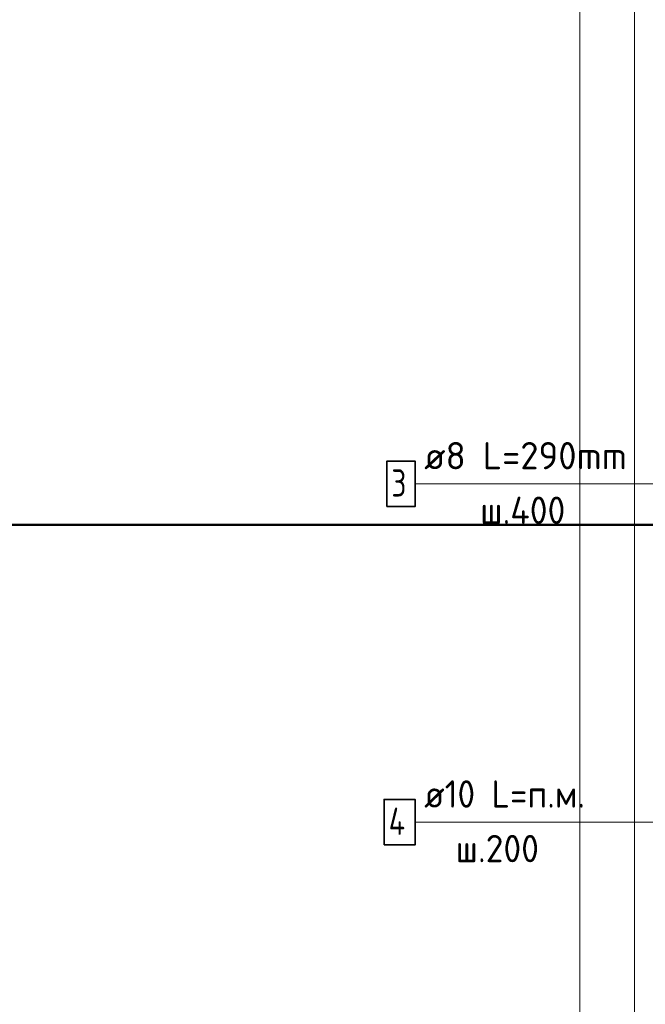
# Model space of a CAD drawing. Header units: millimetres. Extents: x -3026 to 47325, y -2839 to 55854.
# Tile 52 of 130: x 20781 to 21926, y 45811 to 47616. Entities that reach past the tile are written whole.
import ezdxf

# ---------------------------------------------------------------- set-up
doc = ezdxf.new("R2010")
doc.units = ezdxf.units.MM
doc.layers.add('Standard', color=7, linetype='Continuous', lineweight=25)
doc.layers.add('Арм.стержн.горизонт. 1', color=180, linetype='Continuous', lineweight=35)
doc.layers.add('Арм.стержн.Стяжки', color=7, linetype='Continuous', lineweight=35, true_color=0x501e0f)
doc.styles.add('ISOCPEUR', font='ISOCPEUR')

msp = doc.modelspace()

# ---------------------------------------------------------------- linework, layer by layer
at = {"layer": 'Standard', "color": 7, "linetype": 'Continuous', "lineweight": 13, "transparency": 33554687}
for points in [[(21806.2, 43543.4), (22676.2, 43543.4), (22676.2, 48830.8), (21806.2, 48830.8), (21806.2, 43543.4)], [(21906.2, 43643.4), (22576.2, 43643.4), (22576.2, 48730.8), (21906.2, 48730.8), (21906.2, 43643.4)]]:
    msp.add_lwpolyline(points, dxfattribs=at)
at = {"layer": 'Standard', "color": 7, "linetype": 'Continuous', "lineweight": 50, "transparency": 33554687}
msp.add_lwpolyline([(-350, -350.2), (25250, -350.2), (25250, 46690), (-350, 46690), (-350, -350.2)], dxfattribs=at)
at = {"layer": 'Арм.стержн.горизонт. 1', "color": 7, "linetype": 'Continuous', "lineweight": 13, "transparency": 33554687}
msp.add_line((21504.6, 46145), (22076.6, 46145), dxfattribs=at)
at = {"layer": 'Арм.стержн.горизонт. 1', "color": 7, "linetype": 'Continuous', "lineweight": 35, "transparency": 33554687}
msp.add_lwpolyline([(21447.9, 46103.3), (21504.6, 46103.3), (21504.6, 46186.7), (21447.9, 46186.7), (21447.9, 46103.3)], dxfattribs=at)
at = {"layer": 'Арм.стержн.Стяжки', "color": 7, "linetype": 'Continuous', "lineweight": 13, "transparency": 33554687}
msp.add_line((21504.6, 46765), (22080.6, 46765), dxfattribs=at)
at = {"layer": 'Арм.стержн.Стяжки', "color": 7, "linetype": 'Continuous', "lineweight": 35, "transparency": 33554687}
msp.add_lwpolyline([(21452.9, 46723.3), (21504.6, 46723.3), (21504.6, 46806.7), (21452.9, 46806.7), (21452.9, 46723.3)], dxfattribs=at)

# ---------------------------------------------------------------- texts
at = {"layer": 'Арм.стержн.горизонт. 1', "color": 7, "linetype": 'Continuous', "lineweight": 25, "transparency": 33554687, "char_height": 50, "attachment_point": 7, "style": 'ISOCPEUR'}
for s, insert, width in [('\\W0.94;ø10 L=п.м.', (21521.2, 46171.7), 333.305), ('\\W0.80;4', (21456.2, 46121.7), 59.972), ('\\W0.95;ш.200 ', (21578.7, 46071.7), 218.666)]:
    msp.add_mtext(s, dxfattribs=dict(at, insert=insert, width=width))
at = {"layer": 'Арм.стержн.Стяжки', "color": 7, "linetype": 'Continuous', "lineweight": 25, "transparency": 33554687, "char_height": 50, "attachment_point": 7, "style": 'ISOCPEUR'}
for s, insert, width in [('\\W0.98;ø8 L=290mm ', (21521.2, 46791.7), 429.211), ('\\W0.78;3', (21461.2, 46741.7), 54.401), ('\\W0.95;ш.400 ', (21623.7, 46691.7), 223.706)]:
    msp.add_mtext(s, dxfattribs=dict(at, insert=insert, width=width))

doc.saveas('drawing.dxf')
